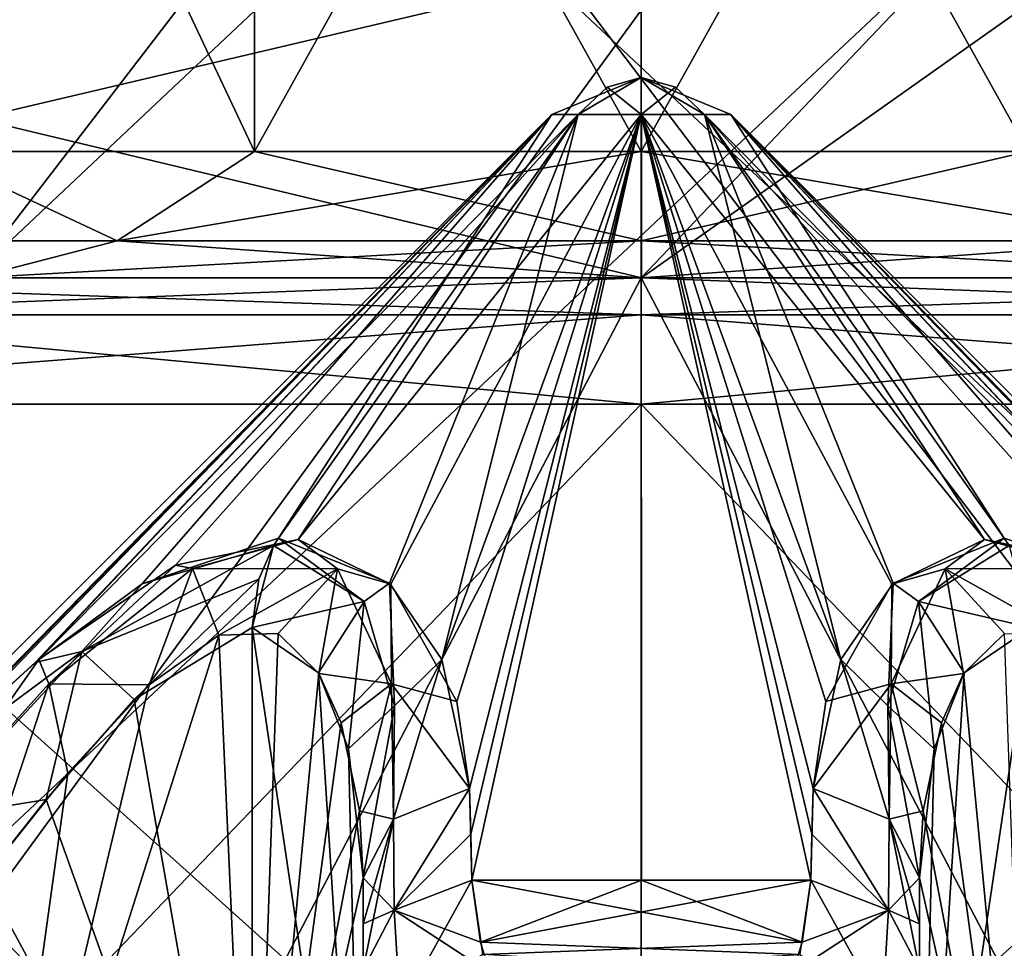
# Model space of a CAD drawing. Header units: millimetres. Extents: x -18.9 to 18.9, y -8.8 to 39.
# Tile 49 of 256: x 9 to 10.5, y -6.1 to -4.6. Entities that reach past the tile are written whole.
import ezdxf

# ---------------------------------------------------------------- set-up
doc = ezdxf.new("R2010")
doc.units = ezdxf.units.MM
doc.header["$LTSCALE"] = 65.185185
for name, color, linetype in [('1', 7, 'CONTINUOUS'), ('1229', 7, 'CONTINUOUS'), ('1230', 7, 'CONTINUOUS'), ('1233', 7, 'CONTINUOUS'), ('1236', 7, 'CONTINUOUS'), ('1237', 7, 'CONTINUOUS'), ('1240', 7, 'CONTINUOUS'), ('1242', 7, 'CONTINUOUS'), ('1265', 7, 'CONTINUOUS'), ('1266', 7, 'CONTINUOUS'), ('1267', 7, 'CONTINUOUS'), ('1268', 7, 'CONTINUOUS'), ('15', 7, 'CONTINUOUS'), ('1849', 7, 'CONTINUOUS'), ('1853', 7, 'CONTINUOUS'), ('1854', 7, 'CONTINUOUS'), ('1855', 7, 'CONTINUOUS'), ('1857', 7, 'CONTINUOUS'), ('1934', 7, 'CONTINUOUS'), ('1936', 7, 'CONTINUOUS'), ('1937', 7, 'CONTINUOUS'), ('1938', 7, 'CONTINUOUS'), ('1939', 7, 'CONTINUOUS'), ('1940', 7, 'CONTINUOUS'), ('1977', 7, 'CONTINUOUS'), ('1978', 7, 'CONTINUOUS'), ('1979', 7, 'CONTINUOUS'), ('1980', 7, 'CONTINUOUS'), ('1981', 7, 'CONTINUOUS'), ('1983', 7, 'CONTINUOUS'), ('1987', 7, 'CONTINUOUS'), ('1988', 7, 'CONTINUOUS'), ('1989', 7, 'CONTINUOUS'), ('1990', 7, 'CONTINUOUS'), ('1991', 7, 'CONTINUOUS'), ('1992', 7, 'CONTINUOUS'), ('1993', 7, 'CONTINUOUS'), ('1998', 7, 'CONTINUOUS'), ('1999', 7, 'CONTINUOUS'), ('2000', 7, 'CONTINUOUS'), ('2001', 7, 'CONTINUOUS'), ('2002', 7, 'CONTINUOUS'), ('2003', 7, 'CONTINUOUS'), ('2004', 7, 'CONTINUOUS')]:
    doc.layers.add(name, color=color, linetype=linetype)

msp = doc.modelspace()

# ---------------------------------------------------------------- linework, layer by layer
at = {"layer": '1', "color": 7, "linetype": 'Continuous'}
for points in [[(5.9019, -3.5, 16.3685), (8.6992, -6.3, 15.0691), (10.7441, -3.5, 13.6867), (5.9019, -3.5, 16.3685)], [(8.6992, -6.3, 15.0691), (11.1841, -6.3, 13.3292), (10.7441, -3.5, 13.6867), (8.6992, -6.3, 15.0691)]]:
    msp.add_3dface(points, dxfattribs=at)
at = {"layer": '1229', "color": 7, "linetype": 'Continuous'}
for points in [[(8.8272, -3.7, 9.4876), (9.3463, -3.7, 9.8344), (8.8272, -4.8, 9.4876), (8.8272, -3.7, 9.4876)], [(8.8272, -4.8, 9.4876), (9.3463, -3.7, 9.8344), (9.3463, -4.8, 9.8344), (8.8272, -4.8, 9.4876)], [(9.3463, -3.7, 6.878), (8.8272, -3.7, 7.2249), (9.3463, -4.8, 6.878), (9.3463, -3.7, 6.878)], [(9.3463, -4.8, 6.878), (8.8272, -3.7, 7.2249), (8.8272, -4.8, 7.2249), (9.3463, -4.8, 6.878)], [(9.3463, -3.7, 9.8344), (9.9586, -3.7, 9.9562), (9.3463, -4.8, 9.8344), (9.3463, -3.7, 9.8344)], [(9.3463, -4.8, 9.8344), (9.9586, -3.7, 9.9562), (9.9586, -4.8, 9.9562), (9.3463, -4.8, 9.8344)], [(9.9586, -3.7, 6.7562), (9.3463, -3.7, 6.878), (9.9586, -4.8, 6.7562), (9.9586, -3.7, 6.7562)], [(9.9586, -4.8, 6.7562), (9.3463, -3.7, 6.878), (9.3463, -4.8, 6.878), (9.9586, -4.8, 6.7562)]]:
    msp.add_3dface(points, dxfattribs=at)
at = {"layer": '1230', "color": 7, "linetype": 'Continuous'}
for points in [[(9.9586, -4.8, 9.9562), (9.9586, -3.7, 9.9562), (10.5709, -3.7, 9.8344), (9.9586, -4.8, 9.9562)], [(9.9586, -3.7, 6.7562), (9.9586, -4.8, 6.7562), (10.5709, -4.8, 6.878), (9.9586, -3.7, 6.7562)], [(10.5709, -3.7, 6.878), (9.9586, -3.7, 6.7562), (10.5709, -4.8, 6.878), (10.5709, -3.7, 6.878)], [(9.9586, -4.8, 9.9562), (10.5709, -3.7, 9.8344), (10.5709, -4.8, 9.8344), (9.9586, -4.8, 9.9562)]]:
    msp.add_3dface(points, dxfattribs=at)
at = {"layer": '1233', "color": 7, "linetype": 'Continuous'}
for points in [[(8.2568, -5, 6.0083), (9.9586, -5, 5.4562), (11.6604, -5, 6.0083), (8.2568, -5, 6.0083)], [(8.2568, -5, 6.0083), (11.6604, -5, 6.0083), (9.9586, -5, 6.5562), (8.2568, -5, 6.0083)], [(8.9031, -5, 6.8984), (8.2568, -5, 6.0083), (9.9586, -5, 6.5562), (8.9031, -5, 6.8984)], [(9.9586, -5, 11.2562), (8.2568, -5, 10.7042), (11.6604, -5, 10.7042), (9.9586, -5, 11.2562)], [(11.6604, -5, 10.7042), (8.2568, -5, 10.7042), (9.9586, -5, 10.1562), (11.6604, -5, 10.7042)], [(9.9586, -5, 10.1562), (8.2568, -5, 10.7042), (8.9029, -5, 9.814), (9.9586, -5, 10.1562)], [(11.6604, -5, 10.7042), (9.9586, -5, 10.1562), (11.0141, -5, 9.8141), (11.6604, -5, 10.7042)], [(9.9586, -5, 6.5562), (11.6604, -5, 6.0083), (11.0142, -5, 6.8985), (9.9586, -5, 6.5562)]]:
    msp.add_3dface(points, dxfattribs=at)
at = {"layer": '1236', "color": 7, "linetype": 'Continuous'}
for points in [[(8.1364, -7.1, 5.8483), (9.9586, -7.1, 5.2562), (8.1364, -5.2, 5.8483), (8.1364, -7.1, 5.8483)], [(8.1364, -5.2, 5.8483), (9.9586, -7.1, 5.2562), (9.9586, -5.2, 5.2562), (8.1364, -5.2, 5.8483)], [(9.9586, -7.1, 11.4562), (8.1364, -7.1, 10.8642), (9.9586, -5.2, 11.4562), (9.9586, -7.1, 11.4562)], [(9.9586, -5.2, 11.4562), (8.1364, -7.1, 10.8642), (8.1364, -5.2, 10.8642), (9.9586, -5.2, 11.4562)]]:
    msp.add_3dface(points, dxfattribs=at)
at = {"layer": '1237', "color": 7, "linetype": 'Continuous'}
for points in [[(9.9586, -5.2, 5.2562), (9.9586, -7.1, 5.2562), (11.7807, -7.1, 5.8483), (9.9586, -5.2, 5.2562)], [(9.9586, -7.1, 11.4562), (9.9586, -5.2, 11.4562), (11.7807, -5.2, 10.8642), (9.9586, -7.1, 11.4562)], [(11.7807, -7.1, 10.8642), (9.9586, -7.1, 11.4562), (11.7807, -5.2, 10.8642), (11.7807, -7.1, 10.8642)], [(9.9586, -5.2, 5.2562), (11.7807, -7.1, 5.8483), (11.7807, -5.2, 5.8483), (9.9586, -5.2, 5.2562)]]:
    msp.add_3dface(points, dxfattribs=at)
at = {"layer": '1240', "color": 7, "linetype": 'Continuous'}
for points in [[(7.65, -7.1, -4.275), (12.55, -7.1, -4.275), (7.65, -2.5, -4.275), (7.65, -7.1, -4.275)], [(7.65, -2.5, -4.275), (12.55, -7.1, -4.275), (12.55, -2.5, -4.275), (7.65, -2.5, -4.275)]]:
    msp.add_3dface(points, dxfattribs=at)
at = {"layer": '1242', "color": 7, "linetype": 'Continuous'}
for points in [[(12.55, -7.1, -2.075), (7.65, -7.1, -2.075), (12.55, -2.5, -2.075), (12.55, -7.1, -2.075)], [(12.55, -2.5, -2.075), (7.65, -7.1, -2.075), (7.65, -2.5, -2.075), (12.55, -2.5, -2.075)]]:
    msp.add_3dface(points, dxfattribs=at)
at = {"layer": '1265', "color": 7, "linetype": 'Continuous'}
for points in [[(10.5709, -4.8, 6.878), (9.9586, -4.8, 6.7562), (10.7879, -4.9414, 6.9199), (10.5709, -4.8, 6.878)], [(9.9586, -4.8, 6.7562), (9.9586, -4.9414, 6.6977), (10.7879, -4.9414, 6.9199), (9.9586, -4.8, 6.7562)], [(9.9586, -4.8, 9.9562), (10.5709, -4.8, 9.8344), (9.9586, -4.9414, 10.0148), (9.9586, -4.8, 9.9562)], [(9.9586, -4.9414, 10.0148), (10.5709, -4.8, 9.8344), (10.7879, -4.9414, 9.7926), (9.9586, -4.9414, 10.0148)], [(11.0141, -5, 9.8141), (9.9586, -5, 10.1562), (10.7879, -4.9414, 9.7926), (11.0141, -5, 9.8141)], [(9.9586, -5, 10.1562), (9.9586, -4.9414, 10.0148), (10.7879, -4.9414, 9.7926), (9.9586, -5, 10.1562)], [(9.9586, -5, 6.5562), (11.0142, -5, 6.8985), (9.9586, -4.9414, 6.6977), (9.9586, -5, 6.5562)], [(9.9586, -4.9414, 6.6977), (11.0142, -5, 6.8985), (10.7879, -4.9414, 6.9199), (9.9586, -4.9414, 6.6977)]]:
    msp.add_3dface(points, dxfattribs=at)
at = {"layer": '1266', "color": 7, "linetype": 'Continuous'}
for points in [[(9.1293, -4.9414, 6.9199), (8.8272, -4.8, 7.2249), (8.5222, -4.9414, 7.5269), (9.1293, -4.9414, 6.9199)], [(8.5222, -4.9414, 9.1855), (8.8272, -4.8, 9.4876), (9.1293, -4.9414, 9.7926), (8.5222, -4.9414, 9.1855)], [(9.3463, -4.8, 6.878), (8.8272, -4.8, 7.2249), (9.1293, -4.9414, 6.9199), (9.3463, -4.8, 6.878)], [(8.8272, -4.8, 9.4876), (9.3463, -4.8, 9.8344), (9.1293, -4.9414, 9.7926), (8.8272, -4.8, 9.4876)], [(9.9586, -4.9414, 6.6977), (9.3463, -4.8, 6.878), (9.1293, -4.9414, 6.9199), (9.9586, -4.9414, 6.6977)], [(9.3463, -4.8, 9.8344), (9.9586, -4.8, 9.9562), (9.1293, -4.9414, 9.7926), (9.3463, -4.8, 9.8344)], [(9.1293, -4.9414, 9.7926), (9.9586, -4.8, 9.9562), (9.9586, -4.9414, 10.0148), (9.1293, -4.9414, 9.7926)], [(9.9586, -4.8, 6.7562), (9.3463, -4.8, 6.878), (9.9586, -4.9414, 6.6977), (9.9586, -4.8, 6.7562)], [(8.9029, -5, 9.814), (8.5222, -4.9414, 9.1855), (9.1293, -4.9414, 9.7926), (8.9029, -5, 9.814)], [(8.9031, -5, 6.8984), (9.1293, -4.9414, 6.9199), (8.5222, -4.9414, 7.5269), (8.9031, -5, 6.8984)], [(9.9586, -5, 10.1562), (8.9029, -5, 9.814), (9.9586, -4.9414, 10.0148), (9.9586, -5, 10.1562)], [(8.9029, -5, 9.814), (9.1293, -4.9414, 9.7926), (9.9586, -4.9414, 10.0148), (8.9029, -5, 9.814)], [(8.9031, -5, 6.8984), (9.9586, -5, 6.5562), (9.1293, -4.9414, 6.9199), (8.9031, -5, 6.8984)], [(9.9586, -5, 6.5562), (9.9586, -4.9414, 6.6977), (9.1293, -4.9414, 6.9199), (9.9586, -5, 6.5562)]]:
    msp.add_3dface(points, dxfattribs=at)
at = {"layer": '1267', "color": 7, "linetype": 'Continuous'}
for points in [[(11.6604, -5, 6.0083), (9.9586, -5, 5.4562), (11.4793, -5.0586, 5.7223), (11.6604, -5, 6.0083)], [(9.9586, -5, 5.4562), (9.9586, -5.0586, 5.3148), (11.4793, -5.0586, 5.7223), (9.9586, -5, 5.4562)], [(9.9586, -5, 11.2562), (11.6604, -5, 10.7042), (9.9586, -5.0586, 11.3977), (9.9586, -5, 11.2562)], [(9.9586, -5.0586, 11.3977), (11.6604, -5, 10.7042), (11.4793, -5.0586, 10.9902), (9.9586, -5.0586, 11.3977)], [(11.7807, -5.2, 10.8642), (9.9586, -5.2, 11.4562), (11.4793, -5.0586, 10.9902), (11.7807, -5.2, 10.8642)], [(9.9586, -5.2, 11.4562), (9.9586, -5.0586, 11.3977), (11.4793, -5.0586, 10.9902), (9.9586, -5.2, 11.4562)], [(9.9586, -5.2, 5.2562), (11.7807, -5.2, 5.8483), (9.9586, -5.0586, 5.3148), (9.9586, -5.2, 5.2562)], [(9.9586, -5.0586, 5.3148), (11.7807, -5.2, 5.8483), (11.4793, -5.0586, 5.7223), (9.9586, -5.0586, 5.3148)]]:
    msp.add_3dface(points, dxfattribs=at)
at = {"layer": '1268', "color": 7, "linetype": 'Continuous'}
for points in [[(9.9586, -5, 5.4562), (8.2568, -5, 6.0083), (9.9586, -5.0586, 5.3148), (9.9586, -5, 5.4562)], [(9.9586, -5.0586, 5.3148), (8.2568, -5, 6.0083), (8.4379, -5.0586, 5.7223), (9.9586, -5.0586, 5.3148)], [(8.2568, -5, 10.7042), (9.9586, -5, 11.2562), (8.4379, -5.0586, 10.9902), (8.2568, -5, 10.7042)], [(8.4379, -5.0586, 10.9902), (9.9586, -5, 11.2562), (9.9586, -5.0586, 11.3977), (8.4379, -5.0586, 10.9902)], [(9.9586, -5.2, 11.4562), (8.1364, -5.2, 10.8642), (9.9586, -5.0586, 11.3977), (9.9586, -5.2, 11.4562)], [(8.1364, -5.2, 10.8642), (8.4379, -5.0586, 10.9902), (9.9586, -5.0586, 11.3977), (8.1364, -5.2, 10.8642)], [(8.1364, -5.2, 5.8483), (9.9586, -5.2, 5.2562), (8.4379, -5.0586, 5.7223), (8.1364, -5.2, 5.8483)], [(9.9586, -5.2, 5.2562), (9.9586, -5.0586, 5.3148), (8.4379, -5.0586, 5.7223), (9.9586, -5.2, 5.2562)]]:
    msp.add_3dface(points, dxfattribs=at)
at = {"layer": '15', "color": 7, "linetype": 'Continuous'}
for points in [[(6.4071, -3.5, -16.1774), (9.0598, -3.5, -14.8553), (8.6992, -6.3, -15.0691), (6.4071, -3.5, -16.1774)], [(8.6992, -6.3, -15.0691), (9.0598, -3.5, -14.8553), (11.1841, -6.3, -13.3292), (8.6992, -6.3, -15.0691)], [(9.0598, -3.5, -14.8553), (11.4495, -3.5, -13.1023), (11.1841, -6.3, -13.3292), (9.0598, -3.5, -14.8553)]]:
    msp.add_3dface(points, dxfattribs=at)
at = {"layer": '1849', "color": 7, "linetype": 'Continuous'}
for points in [[(9.1309, -6.5859, 5.9178), (8.3911, -6.5859, 6.3132), (8.1948, -5, 5.9296), (9.1309, -6.5859, 5.9178)], [(9.9586, -5, 5.3562), (9.1309, -6.5859, 5.9178), (8.1948, -5, 5.9296), (9.9586, -5, 5.3562)], [(9.9586, -5, 11.3562), (8.1948, -5, 10.7829), (9.9586, -6.5859, 10.9313), (9.9586, -5, 11.3562)], [(9.9586, -6.5859, 10.9313), (8.1948, -5, 10.7829), (9.1309, -6.5859, 10.7947), (9.9586, -6.5859, 10.9313)], [(9.1309, -6.5859, 10.7947), (8.1948, -5, 10.7829), (8.3911, -6.5859, 10.3992), (9.1309, -6.5859, 10.7947)], [(9.9586, -6.5859, 5.7812), (9.1309, -6.5859, 5.9178), (9.9586, -5, 5.3562), (9.9586, -6.5859, 5.7812)]]:
    msp.add_3dface(points, dxfattribs=at)
at = {"layer": '1853', "color": 7, "linetype": 'Continuous'}
for points in [[(8.4874, -4, 8.6489), (8.9061, -4.7476, 9.425), (9.0066, -4, 9.5155), (8.4874, -4, 8.6489)], [(9.6659, -4, 6.8851), (8.8979, -5, 7.2956), (8.7996, -4, 7.404), (9.6659, -4, 6.8851)], [(9.9586, -5, 6.8562), (8.8979, -5, 7.2956), (9.9586, -4, 6.8562), (9.9586, -5, 6.8562)], [(9.9586, -4, 6.8562), (8.8979, -5, 7.2956), (9.6659, -4, 6.8851), (9.9586, -4, 6.8562)], [(8.9061, -4.7476, 9.425), (9.9586, -4.5, 9.8562), (9.0066, -4, 9.5155), (8.9061, -4.7476, 9.425)]]:
    msp.add_3dface(points, dxfattribs=at)
at = {"layer": '1854', "color": 7, "linetype": 'Continuous'}
for points in [[(9.9586, -5, 5.3562), (8.1948, -5, 5.9296), (9.9586, -5, 6.8562), (9.9586, -5, 5.3562)], [(8.1948, -5, 5.9296), (8.8979, -5, 7.2956), (9.9586, -5, 6.8562), (8.1948, -5, 5.9296)], [(8.1948, -5, 10.7829), (9.9586, -5, 11.3562), (8.898, -5, 9.4169), (8.1948, -5, 10.7829)], [(8.898, -5, 9.4169), (9.9586, -5, 11.3562), (9.959, -5, 9.8561), (8.898, -5, 9.4169)], [(9.9586, -5, 5.3562), (9.9586, -5, 6.8562), (11.0188, -5, 7.2952), (9.9586, -5, 5.3562)], [(11.7223, -5, 5.9296), (9.9586, -5, 5.3562), (11.0188, -5, 7.2952), (11.7223, -5, 5.9296)], [(9.9586, -5, 11.3562), (11.7223, -5, 10.7829), (9.959, -5, 9.8561), (9.9586, -5, 11.3562)], [(9.959, -5, 9.8561), (11.7223, -5, 10.7829), (11.0196, -5, 9.4164), (9.959, -5, 9.8561)]]:
    msp.add_3dface(points, dxfattribs=at)
at = {"layer": '1855', "color": 7, "linetype": 'Continuous'}
for points in [[(9.9586, -6.5859, 5.7812), (9.9586, -5, 5.3562), (11.7223, -5, 5.9296), (9.9586, -6.5859, 5.7812)], [(10.7863, -6.5859, 5.9178), (9.9586, -6.5859, 5.7812), (11.7223, -5, 5.9296), (10.7863, -6.5859, 5.9178)], [(9.9586, -5, 11.3562), (9.9586, -6.5859, 10.9313), (10.7863, -6.5859, 10.7947), (9.9586, -5, 11.3562)], [(9.9586, -5, 11.3562), (10.7863, -6.5859, 10.7947), (11.7223, -5, 10.7829), (9.9586, -5, 11.3562)]]:
    msp.add_3dface(points, dxfattribs=at)
at = {"layer": '1857', "color": 7, "linetype": 'Continuous'}
for points in [[(9.9586, -5, 6.8562), (9.9586, -4, 6.8562), (10.9105, -4, 7.197), (9.9586, -5, 6.8562)], [(11.0188, -5, 7.2952), (9.9586, -5, 6.8562), (10.9105, -4, 7.197), (11.0188, -5, 7.2952)], [(11.017, -4.2507, 9.4191), (9.9586, -4.5, 9.8562), (9.959, -5, 9.8561), (11.017, -4.2507, 9.4191)], [(11.017, -4.2507, 9.4191), (9.959, -5, 9.8561), (11.0196, -5, 9.4164), (11.017, -4.2507, 9.4191)], [(9.9586, -4.5, 9.8562), (8.9061, -4.7476, 9.425), (9.959, -5, 9.8561), (9.9586, -4.5, 9.8562)], [(8.9061, -4.7476, 9.425), (8.898, -5, 9.4169), (9.959, -5, 9.8561), (8.9061, -4.7476, 9.425)]]:
    msp.add_3dface(points, dxfattribs=at)
at = {"layer": '1934', "color": 7, "linetype": 'Continuous'}
for points in [[(10.3986, -5.9502, 7.3162), (10.3986, -6.0226, 7.2421), (10.3986, -6.7369, 7.3162), (10.3986, -5.9502, 7.3162)], [(10.3986, -5.9502, 9.3962), (10.3986, -6.7369, 9.3962), (10.3986, -6.7369, 10.0722), (10.3986, -5.9502, 9.3962)], [(10.3986, -6.0226, 9.4704), (10.3986, -5.9502, 9.3962), (10.3986, -6.7369, 10.0722), (10.3986, -6.0226, 9.4704)], [(10.3986, -6.0226, 7.2421), (10.3986, -6.095, 7.1681), (10.3986, -6.7369, 7.3162), (10.3986, -6.0226, 7.2421)], [(10.3986, -6.095, 9.5444), (10.3986, -6.0226, 9.4704), (10.3986, -6.7369, 10.0722), (10.3986, -6.095, 9.5444)]]:
    msp.add_3dface(points, dxfattribs=at)
at = {"layer": '1936', "color": 7, "linetype": 'Continuous'}
for points in [[(9.5186, -5.9502, 9.3962), (9.5186, -6.0226, 9.4704), (9.5186, -6.7369, 9.3962), (9.5186, -5.9502, 9.3962)], [(9.5186, -5.9502, 7.3162), (9.5186, -6.7369, 7.3162), (9.5186, -6.7369, 6.6402), (9.5186, -5.9502, 7.3162)], [(9.5186, -6.0226, 7.2421), (9.5186, -5.9502, 7.3162), (9.5186, -6.7369, 6.6402), (9.5186, -6.0226, 7.2421)], [(9.5186, -6.0226, 9.4704), (9.5186, -6.095, 9.5444), (9.5186, -6.7369, 9.3962), (9.5186, -6.0226, 9.4704)], [(9.5186, -6.095, 7.1681), (9.5186, -6.0226, 7.2421), (9.5186, -6.7369, 6.6402), (9.5186, -6.095, 7.1681)]]:
    msp.add_3dface(points, dxfattribs=at)
at = {"layer": '1937', "color": 7, "linetype": 'Continuous'}
for points in [[(10.4685, -5.6266, 7.5974), (10.5744, -6.7369, 7.7404), (10.533, -5.5631, 7.6947), (10.4685, -5.6266, 7.5974)], [(10.4337, -5.7048, 7.5184), (10.5744, -6.7369, 7.7404), (10.4685, -5.6266, 7.5974), (10.4337, -5.7048, 7.5184)], [(10.4044, -5.8439, 7.3998), (10.5744, -6.7369, 7.7404), (10.4337, -5.7048, 7.5184), (10.4044, -5.8439, 7.3998)], [(10.3986, -5.9502, 7.3162), (10.5744, -6.7369, 7.7404), (10.4044, -5.8439, 7.3998), (10.3986, -5.9502, 7.3162)], [(10.3986, -5.9502, 7.3162), (10.3986, -6.7369, 7.3162), (10.5744, -6.7369, 7.7404), (10.3986, -5.9502, 7.3162)]]:
    msp.add_3dface(points, dxfattribs=at)
at = {"layer": '1938', "color": 7, "linetype": 'Continuous'}
for points in [[(9.3428, -5.5536, 7.7405), (9.1562, -5.6677, 7.8672), (9.3427, -6.7369, 7.7404), (9.3428, -5.5536, 7.7405)], [(9.5186, -6.7369, 7.3162), (9.3428, -5.5536, 7.7405), (9.3427, -6.7369, 7.7404), (9.5186, -6.7369, 7.3162)], [(9.3428, -5.5536, 7.7405), (9.5186, -6.7369, 7.3162), (9.4476, -5.6252, 7.5993), (9.3428, -5.5536, 7.7405)], [(9.4476, -5.6252, 7.5993), (9.5186, -6.7369, 7.3162), (9.4953, -5.7457, 7.4819), (9.4476, -5.6252, 7.5993)], [(9.1562, -5.6677, 7.8672), (9.0168, -5.8259, 7.9081), (9.3427, -6.7369, 7.7404), (9.1562, -5.6677, 7.8672)], [(9.5186, -6.7369, 7.3162), (9.5186, -5.9502, 7.3162), (9.4953, -5.7457, 7.4819), (9.5186, -6.7369, 7.3162)], [(9.0168, -5.8259, 7.9081), (8.9186, -5.9502, 7.9162), (9.3427, -6.7369, 7.7404), (9.0168, -5.8259, 7.9081)], [(8.9186, -5.9502, 7.9162), (8.9186, -6.7369, 7.9162), (9.3427, -6.7369, 7.7404), (8.9186, -5.9502, 7.9162)]]:
    msp.add_3dface(points, dxfattribs=at)
at = {"layer": '1939', "color": 7, "linetype": 'Continuous'}
for points in [[(10.5743, -5.5536, 8.972), (10.3986, -6.7369, 9.3962), (10.4695, -5.6252, 9.1132), (10.5743, -5.5536, 8.972)], [(10.3986, -6.7369, 9.3962), (10.5743, -5.5536, 8.972), (10.5744, -6.7369, 8.9721), (10.3986, -6.7369, 9.3962)], [(10.4695, -5.6252, 9.1132), (10.3986, -6.7369, 9.3962), (10.4219, -5.7457, 9.2306), (10.4695, -5.6252, 9.1132)], [(10.3986, -6.7369, 9.3962), (10.3986, -5.9502, 9.3962), (10.4219, -5.7457, 9.2306), (10.3986, -6.7369, 9.3962)]]:
    msp.add_3dface(points, dxfattribs=at)
at = {"layer": '1940', "color": 7, "linetype": 'Continuous'}
for points in [[(9.3427, -6.7369, 8.9721), (8.9186, -6.7369, 8.7962), (9.2901, -5.5657, 8.9251), (9.3427, -6.7369, 8.9721)], [(9.2901, -5.5657, 8.9251), (8.9186, -6.7369, 8.7962), (9.1801, -5.6447, 8.8562), (9.2901, -5.5657, 8.9251)], [(9.3841, -5.5631, 9.0178), (9.3427, -6.7369, 8.9721), (9.2901, -5.5657, 8.9251), (9.3841, -5.5631, 9.0178)], [(9.4486, -5.6266, 9.1151), (9.3427, -6.7369, 8.9721), (9.3841, -5.5631, 9.0178), (9.4486, -5.6266, 9.1151)], [(9.4835, -5.7048, 9.194), (9.3427, -6.7369, 8.9721), (9.4486, -5.6266, 9.1151), (9.4835, -5.7048, 9.194)], [(9.1801, -5.6447, 8.8562), (8.9186, -6.7369, 8.7962), (9.0511, -5.7843, 8.811), (9.1801, -5.6447, 8.8562)], [(9.5127, -5.8439, 9.3127), (9.3427, -6.7369, 8.9721), (9.4835, -5.7048, 9.194), (9.5127, -5.8439, 9.3127)], [(8.9186, -6.7369, 8.7962), (8.9186, -5.9502, 8.7962), (9.0511, -5.7843, 8.811), (8.9186, -6.7369, 8.7962)], [(9.5186, -5.9502, 9.3962), (9.3427, -6.7369, 8.9721), (9.5127, -5.8439, 9.3127), (9.5186, -5.9502, 9.3962)], [(9.5186, -5.9502, 9.3962), (9.5186, -6.7369, 9.3962), (9.3427, -6.7369, 8.9721), (9.5186, -5.9502, 9.3962)]]:
    msp.add_3dface(points, dxfattribs=at)
at = {"layer": '1977', "color": 7, "linetype": 'Continuous'}
for points in [[(9.8586, -4.7414, 8.2562), (9.9586, -4.6828, 8.3562), (9.8172, -4.7414, 8.3562), (9.8586, -4.7414, 8.2562)], [(9.8172, -4.7414, 8.3562), (9.9586, -4.6828, 8.3562), (9.8586, -4.7414, 8.4562), (9.8172, -4.7414, 8.3562)], [(9.9045, -4.6981, 8.3021), (9.9586, -4.6828, 8.3562), (9.8586, -4.7414, 8.2562), (9.9045, -4.6981, 8.3021)], [(9.8586, -4.7414, 8.4562), (9.9586, -4.6828, 8.3562), (9.9586, -4.7414, 8.4977), (9.8586, -4.7414, 8.4562)], [(9.9586, -4.7414, 8.4977), (9.9586, -4.6828, 8.3562), (10.0127, -4.6981, 8.4104), (9.9586, -4.7414, 8.4977)], [(10.0586, -4.7414, 8.4562), (9.9586, -4.7414, 8.4977), (10.0127, -4.6981, 8.4104), (10.0586, -4.7414, 8.4562)]]:
    msp.add_3dface(points, dxfattribs=at)
at = {"layer": '1978', "color": 7, "linetype": 'Continuous'}
for points in [[(8.6318, -5.9536, 8.0882), (9.8172, -4.7414, 8.3562), (8.605, -5.9536, 8.3562), (8.6318, -5.9536, 8.0882)], [(8.605, -5.9536, 8.3562), (9.8172, -4.7414, 8.3562), (8.6318, -5.9536, 8.6242), (8.605, -5.9536, 8.3562)], [(8.7062, -5.8811, 8.0865), (9.8172, -4.7414, 8.3562), (8.6318, -5.9536, 8.0882), (8.7062, -5.8811, 8.0865)], [(8.6318, -5.9536, 8.6242), (9.8172, -4.7414, 8.3562), (8.7062, -5.8811, 8.626), (8.6318, -5.9536, 8.6242)], [(8.7808, -5.8088, 8.0844), (9.8172, -4.7414, 8.3562), (8.7062, -5.8811, 8.0865), (8.7808, -5.8088, 8.0844)], [(8.7062, -5.8811, 8.626), (9.8172, -4.7414, 8.3562), (8.7808, -5.8088, 8.628), (8.7062, -5.8811, 8.626)], [(8.9994, -5.6091, 8.0428), (9.8172, -4.7414, 8.3562), (8.7808, -5.8088, 8.0844), (8.9994, -5.6091, 8.0428)], [(8.7808, -5.8088, 8.628), (9.8172, -4.7414, 8.3562), (9.0051, -5.6044, 8.6719), (8.7808, -5.8088, 8.628)], [(9.1689, -5.4843, 7.9584), (9.8172, -4.7414, 8.3562), (8.9994, -5.6091, 8.0428), (9.1689, -5.4843, 7.9584)], [(9.8172, -4.7414, 8.3562), (9.8586, -4.7414, 8.4562), (9.0051, -5.6044, 8.6719), (9.8172, -4.7414, 8.3562)], [(9.0051, -5.6044, 8.6719), (9.8586, -4.7414, 8.4562), (9.2217, -5.4552, 8.7902), (9.0051, -5.6044, 8.6719)], [(9.3843, -5.4122, 7.7819), (9.8172, -4.7414, 8.3562), (9.1689, -5.4843, 7.9584), (9.3843, -5.4122, 7.7819)], [(9.2217, -5.4552, 8.7902), (9.8586, -4.7414, 8.4562), (9.4155, -5.4144, 8.9631), (9.2217, -5.4552, 8.7902)], [(9.8586, -4.7414, 8.2562), (9.8172, -4.7414, 8.3562), (9.3843, -5.4122, 7.7819), (9.8586, -4.7414, 8.2562)], [(9.8586, -4.7414, 8.4562), (9.9586, -4.7414, 8.4977), (9.4155, -5.4144, 8.9631), (9.8586, -4.7414, 8.4562)], [(9.4155, -5.4144, 8.9631), (9.9586, -4.7414, 8.4977), (9.562, -5.4852, 9.1476), (9.4155, -5.4144, 8.9631)], [(9.562, -5.4852, 9.1476), (9.9586, -4.7414, 8.4977), (9.6666, -5.6709, 9.3865), (9.562, -5.4852, 9.1476)], [(9.6666, -5.6709, 9.3865), (9.9586, -4.7414, 8.4977), (9.6868, -5.8088, 9.534), (9.6666, -5.6709, 9.3865)], [(9.6868, -5.8088, 9.534), (9.9586, -4.7414, 8.4977), (9.6888, -5.8811, 9.6086), (9.6868, -5.8088, 9.534)], [(9.6888, -5.8811, 9.6086), (9.9586, -4.7414, 8.4977), (9.6906, -5.9536, 9.683), (9.6888, -5.8811, 9.6086)], [(9.6906, -5.9536, 9.683), (9.9586, -4.7414, 8.4977), (9.9583, -5.9536, 9.7098), (9.6906, -5.9536, 9.683)], [(9.9583, -5.9536, 9.7098), (9.9586, -4.7414, 8.4977), (10.2266, -5.9536, 9.683), (9.9583, -5.9536, 9.7098)], [(9.9586, -4.7414, 8.4977), (10.0586, -4.7414, 8.4562), (10.2741, -5.6043, 9.3096), (9.9586, -4.7414, 8.4977)], [(10.2304, -5.8088, 9.534), (9.9586, -4.7414, 8.4977), (10.2741, -5.6043, 9.3096), (10.2304, -5.8088, 9.534)], [(9.9586, -4.7414, 8.4977), (10.2304, -5.8088, 9.534), (10.2284, -5.8811, 9.6086), (9.9586, -4.7414, 8.4977)], [(10.2266, -5.9536, 9.683), (9.9586, -4.7414, 8.4977), (10.2284, -5.8811, 9.6086), (10.2266, -5.9536, 9.683)], [(10.2741, -5.6043, 9.3096), (10.0586, -4.7414, 8.4562), (10.3569, -5.4837, 9.1451), (10.2741, -5.6043, 9.3096)], [(10.3569, -5.4837, 9.1451), (10.0586, -4.7414, 8.4562), (10.5329, -5.4122, 8.9306), (10.3569, -5.4837, 9.1451)]]:
    msp.add_3dface(points, dxfattribs=at)
at = {"layer": '1979', "color": 7, "linetype": 'Continuous'}
for points in [[(9.9586, -4.6828, 8.3562), (9.9045, -4.6981, 8.3021), (9.9586, -4.7414, 8.2148), (9.9586, -4.6828, 8.3562)], [(9.9586, -4.6828, 8.3562), (10.0586, -4.7414, 8.4562), (10.0127, -4.6981, 8.4104), (9.9586, -4.6828, 8.3562)], [(10.0586, -4.7414, 8.4562), (9.9586, -4.6828, 8.3562), (10.1, -4.7414, 8.3562), (10.0586, -4.7414, 8.4562)], [(10.1, -4.7414, 8.3562), (9.9586, -4.6828, 8.3562), (10.0586, -4.7414, 8.2562), (10.1, -4.7414, 8.3562)], [(10.0586, -4.7414, 8.2562), (9.9586, -4.6828, 8.3562), (9.9586, -4.7414, 8.2148), (10.0586, -4.7414, 8.2562)], [(9.9045, -4.6981, 8.3021), (9.8586, -4.7414, 8.2562), (9.9586, -4.7414, 8.2148), (9.9045, -4.6981, 8.3021)]]:
    msp.add_3dface(points, dxfattribs=at)
at = {"layer": '1980', "color": 7, "linetype": 'Continuous'}
for points in [[(9.8586, -4.7414, 8.2562), (9.3843, -5.4122, 7.7819), (9.5602, -5.4837, 7.5674), (9.8586, -4.7414, 8.2562)], [(9.6431, -5.6043, 7.4028), (9.8586, -4.7414, 8.2562), (9.5602, -5.4837, 7.5674), (9.6431, -5.6043, 7.4028)], [(9.9586, -4.7414, 8.2148), (9.8586, -4.7414, 8.2562), (9.6431, -5.6043, 7.4028), (9.9586, -4.7414, 8.2148)], [(9.6868, -5.8088, 7.1784), (9.9586, -4.7414, 8.2148), (9.6431, -5.6043, 7.4028), (9.6868, -5.8088, 7.1784)], [(9.6888, -5.8811, 7.1038), (9.9586, -4.7414, 8.2148), (9.6868, -5.8088, 7.1784), (9.6888, -5.8811, 7.1038)], [(9.6906, -5.9536, 7.0295), (9.9586, -4.7414, 8.2148), (9.6888, -5.8811, 7.1038), (9.6906, -5.9536, 7.0295)], [(9.9589, -5.9536, 7.0027), (9.9586, -4.7414, 8.2148), (9.6906, -5.9536, 7.0295), (9.9589, -5.9536, 7.0027)], [(10.0586, -4.7414, 8.2562), (9.9586, -4.7414, 8.2148), (10.5017, -5.4144, 7.7493), (10.0586, -4.7414, 8.2562)], [(10.5017, -5.4144, 7.7493), (9.9586, -4.7414, 8.2148), (10.3552, -5.4852, 7.5648), (10.5017, -5.4144, 7.7493)], [(10.3552, -5.4852, 7.5648), (9.9586, -4.7414, 8.2148), (10.2505, -5.6709, 7.3259), (10.3552, -5.4852, 7.5648)], [(10.2505, -5.6709, 7.3259), (9.9586, -4.7414, 8.2148), (10.2304, -5.8088, 7.1784), (10.2505, -5.6709, 7.3259)], [(10.2304, -5.8088, 7.1784), (9.9586, -4.7414, 8.2148), (10.2284, -5.8811, 7.1038), (10.2304, -5.8088, 7.1784)], [(10.2284, -5.8811, 7.1038), (9.9586, -4.7414, 8.2148), (10.2266, -5.9536, 7.0295), (10.2284, -5.8811, 7.1038)], [(10.2266, -5.9536, 7.0295), (9.9586, -4.7414, 8.2148), (9.9589, -5.9536, 7.0027), (10.2266, -5.9536, 7.0295)], [(10.5329, -5.4122, 8.9306), (10.0586, -4.7414, 8.4562), (10.1, -4.7414, 8.3562), (10.5329, -5.4122, 8.9306)], [(10.1, -4.7414, 8.3562), (10.0586, -4.7414, 8.2562), (10.912, -5.6044, 8.0406), (10.1, -4.7414, 8.3562)], [(10.912, -5.6044, 8.0406), (10.0586, -4.7414, 8.2562), (10.6955, -5.4552, 7.9222), (10.912, -5.6044, 8.0406)], [(10.6955, -5.4552, 7.9222), (10.0586, -4.7414, 8.2562), (10.5017, -5.4144, 7.7493), (10.6955, -5.4552, 7.9222)], [(10.5329, -5.4122, 8.9306), (10.1, -4.7414, 8.3562), (10.7483, -5.4843, 8.7541), (10.5329, -5.4122, 8.9306)], [(11.1364, -5.8088, 8.628), (10.1, -4.7414, 8.3562), (11.211, -5.8811, 8.626), (11.1364, -5.8088, 8.628)], [(10.1, -4.7414, 8.3562), (11.1364, -5.8088, 8.628), (10.9178, -5.6091, 8.6697), (10.1, -4.7414, 8.3562)], [(11.211, -5.8811, 8.626), (10.1, -4.7414, 8.3562), (11.2853, -5.9536, 8.6242), (11.211, -5.8811, 8.626)], [(11.2853, -5.9536, 8.6242), (10.1, -4.7414, 8.3562), (11.3121, -5.9536, 8.3562), (11.2853, -5.9536, 8.6242)], [(11.3121, -5.9536, 8.3562), (10.1, -4.7414, 8.3562), (11.2853, -5.9536, 8.0882), (11.3121, -5.9536, 8.3562)], [(11.2853, -5.9536, 8.0882), (10.1, -4.7414, 8.3562), (11.211, -5.8811, 8.0865), (11.2853, -5.9536, 8.0882)], [(11.211, -5.8811, 8.0865), (10.1, -4.7414, 8.3562), (11.1364, -5.8088, 8.0844), (11.211, -5.8811, 8.0865)], [(11.1364, -5.8088, 8.0844), (10.1, -4.7414, 8.3562), (10.912, -5.6044, 8.0406), (11.1364, -5.8088, 8.0844)], [(10.7483, -5.4843, 8.7541), (10.1, -4.7414, 8.3562), (10.9178, -5.6091, 8.6697), (10.7483, -5.4843, 8.7541)]]:
    msp.add_3dface(points, dxfattribs=at)
at = {"layer": '1981', "color": 7, "linetype": 'Continuous'}
for points in [[(9.6906, -5.9536, 9.683), (9.9583, -5.9536, 9.7098), (10.2132, -6.0517, 9.8271), (9.6906, -5.9536, 9.683)], [(9.6906, -5.9536, 9.683), (10.2132, -6.0517, 9.8271), (9.7077, -6.0714, 9.8762), (9.6906, -5.9536, 9.683)], [(9.9583, -5.9536, 9.7098), (10.2266, -5.9536, 9.683), (10.2132, -6.0517, 9.8271), (9.9583, -5.9536, 9.7098)], [(10.2132, -6.0517, 9.8271), (10.1986, -6.1, 10.0464), (9.7077, -6.0714, 9.8762), (10.2132, -6.0517, 9.8271)]]:
    msp.add_3dface(points, dxfattribs=at)
at = {"layer": '1983', "color": 7, "linetype": 'Continuous'}
for points in [[(9.9589, -5.9536, 7.0027), (9.6906, -5.9536, 7.0295), (9.704, -6.0517, 6.8854), (9.9589, -5.9536, 7.0027)], [(10.2266, -5.9536, 7.0295), (9.9589, -5.9536, 7.0027), (9.704, -6.0517, 6.8854), (10.2266, -5.9536, 7.0295)], [(10.2266, -5.9536, 7.0295), (9.704, -6.0517, 6.8854), (10.2094, -6.0714, 6.8363), (10.2266, -5.9536, 7.0295)], [(9.704, -6.0517, 6.8854), (9.7186, -6.1, 6.6661), (10.2094, -6.0714, 6.8363), (9.704, -6.0517, 6.8854)]]:
    msp.add_3dface(points, dxfattribs=at)
at = {"layer": '1987', "color": 7, "linetype": 'Continuous'}
msp.add_3dface([(10.5329, -5.4122, 8.9306), (10.7483, -5.4843, 8.7541), (10.5406, -5.4239, 8.9382), (10.5329, -5.4122, 8.9306)], dxfattribs=at)
at = {"layer": '1988', "color": 7, "linetype": 'Continuous'}
for points in [[(10.3569, -5.4837, 9.1451), (10.5329, -5.4122, 8.9306), (10.397, -5.5127, 9.1476), (10.3569, -5.4837, 9.1451)], [(10.5329, -5.4122, 8.9306), (10.5406, -5.4239, 8.9382), (10.397, -5.5127, 9.1476), (10.5329, -5.4122, 8.9306)], [(10.5406, -5.4239, 8.9382), (10.5743, -5.5536, 8.972), (10.397, -5.5127, 9.1476), (10.5406, -5.4239, 8.9382)], [(10.2741, -5.6043, 9.3096), (10.3569, -5.4837, 9.1451), (10.3489, -5.6775, 9.3276), (10.2741, -5.6043, 9.3096)], [(10.3489, -5.6775, 9.3276), (10.3569, -5.4837, 9.1451), (10.397, -5.5127, 9.1476), (10.3489, -5.6775, 9.3276)], [(10.4219, -5.7457, 9.2306), (10.3489, -5.6775, 9.3276), (10.397, -5.5127, 9.1476), (10.4219, -5.7457, 9.2306)], [(10.5743, -5.5536, 8.972), (10.4695, -5.6252, 9.1132), (10.397, -5.5127, 9.1476), (10.5743, -5.5536, 8.972)], [(10.4695, -5.6252, 9.1132), (10.4219, -5.7457, 9.2306), (10.397, -5.5127, 9.1476), (10.4695, -5.6252, 9.1132)], [(10.2304, -5.8088, 9.534), (10.2741, -5.6043, 9.3096), (10.3508, -5.8573, 9.4867), (10.2304, -5.8088, 9.534)], [(10.3508, -5.8573, 9.4867), (10.2741, -5.6043, 9.3096), (10.3489, -5.6775, 9.3276), (10.3508, -5.8573, 9.4867)], [(10.4219, -5.7457, 9.2306), (10.3986, -5.9502, 9.3962), (10.3489, -5.6775, 9.3276), (10.4219, -5.7457, 9.2306)], [(10.3986, -5.9502, 9.3962), (10.3508, -5.8573, 9.4867), (10.3489, -5.6775, 9.3276), (10.3986, -5.9502, 9.3962)]]:
    msp.add_3dface(points, dxfattribs=at)
at = {"layer": '1989', "color": 7, "linetype": 'Continuous'}
for points in [[(10.2304, -5.8088, 9.534), (10.2266, -5.9536, 9.683), (10.2284, -5.8811, 9.6086), (10.2304, -5.8088, 9.534)], [(10.2266, -5.9536, 9.683), (10.2304, -5.8088, 9.534), (10.3496, -6.0013, 9.6362), (10.2266, -5.9536, 9.683)], [(10.2304, -5.8088, 9.534), (10.3508, -5.8573, 9.4867), (10.3496, -6.0013, 9.6362), (10.2304, -5.8088, 9.534)], [(10.3508, -5.8573, 9.4867), (10.3986, -5.9502, 9.3962), (10.3496, -6.0013, 9.6362), (10.3508, -5.8573, 9.4867)], [(10.3986, -5.9502, 9.3962), (10.3986, -6.0226, 9.4704), (10.3496, -6.0013, 9.6362), (10.3986, -5.9502, 9.3962)], [(10.3986, -6.0226, 9.4704), (10.3986, -6.095, 9.5444), (10.3496, -6.0013, 9.6362), (10.3986, -6.0226, 9.4704)]]:
    msp.add_3dface(points, dxfattribs=at)
at = {"layer": '1990', "color": 7, "linetype": 'Continuous'}
for points in [[(10.2132, -6.0517, 9.8271), (10.2266, -5.9536, 9.683), (10.3496, -6.0013, 9.6362), (10.2132, -6.0517, 9.8271)], [(10.1986, -6.1, 10.0464), (10.2132, -6.0517, 9.8271), (10.3496, -6.0013, 9.6362), (10.1986, -6.1, 10.0464)], [(10.34, -6.1586, 10.0464), (10.1986, -6.1, 10.0464), (10.3496, -6.0013, 9.6362), (10.34, -6.1586, 10.0464)], [(10.3986, -6.095, 9.5444), (10.34, -6.1586, 10.0464), (10.3496, -6.0013, 9.6362), (10.3986, -6.095, 9.5444)]]:
    msp.add_3dface(points, dxfattribs=at)
at = {"layer": '1991', "color": 7, "linetype": 'Continuous'}
for points in [[(9.6906, -5.9536, 9.683), (9.5772, -6.1586, 10.0464), (9.5676, -6.0013, 9.6362), (9.6906, -5.9536, 9.683)], [(9.6906, -5.9536, 9.683), (9.7077, -6.0714, 9.8762), (9.5772, -6.1586, 10.0464), (9.6906, -5.9536, 9.683)], [(9.5772, -6.1586, 10.0464), (9.5186, -6.095, 9.5444), (9.5676, -6.0013, 9.6362), (9.5772, -6.1586, 10.0464)]]:
    msp.add_3dface(points, dxfattribs=at)
at = {"layer": '1992', "color": 7, "linetype": 'Continuous'}
for points in [[(9.6868, -5.8088, 9.534), (9.5676, -6.0013, 9.6362), (9.5663, -5.8573, 9.4867), (9.6868, -5.8088, 9.534)], [(9.6868, -5.8088, 9.534), (9.6888, -5.8811, 9.6086), (9.5676, -6.0013, 9.6362), (9.6868, -5.8088, 9.534)], [(9.5186, -6.095, 9.5444), (9.5186, -6.0226, 9.4704), (9.5663, -5.8573, 9.4867), (9.5186, -6.095, 9.5444)], [(9.5676, -6.0013, 9.6362), (9.5186, -6.095, 9.5444), (9.5663, -5.8573, 9.4867), (9.5676, -6.0013, 9.6362)], [(9.5186, -6.0226, 9.4704), (9.5186, -5.9502, 9.3962), (9.5663, -5.8573, 9.4867), (9.5186, -6.0226, 9.4704)], [(9.6888, -5.8811, 9.6086), (9.6906, -5.9536, 9.683), (9.5676, -6.0013, 9.6362), (9.6888, -5.8811, 9.6086)]]:
    msp.add_3dface(points, dxfattribs=at)
at = {"layer": '1993', "color": 7, "linetype": 'Continuous'}
for points in [[(9.2217, -5.4552, 8.7902), (9.4155, -5.4144, 8.9631), (9.2486, -5.4605, 8.837), (9.2217, -5.4552, 8.7902)], [(9.2486, -5.4605, 8.837), (9.4155, -5.4144, 8.9631), (9.478, -5.4606, 9.0664), (9.2486, -5.4605, 8.837)], [(9.4155, -5.4144, 8.9631), (9.562, -5.4852, 9.1476), (9.478, -5.4606, 9.0664), (9.4155, -5.4144, 8.9631)], [(9.0051, -5.6044, 8.6719), (9.2217, -5.4552, 8.7902), (9.0209, -5.6427, 8.7513), (9.0051, -5.6044, 8.6719)], [(9.0209, -5.6427, 8.7513), (9.2217, -5.4552, 8.7902), (9.2486, -5.4605, 8.837), (9.0209, -5.6427, 8.7513)], [(9.1801, -5.6447, 8.8562), (9.0209, -5.6427, 8.7513), (9.2486, -5.4605, 8.837), (9.1801, -5.6447, 8.8562)], [(9.2901, -5.5657, 8.9251), (9.1801, -5.6447, 8.8562), (9.2486, -5.4605, 8.837), (9.2901, -5.5657, 8.9251)], [(9.2901, -5.5657, 8.9251), (9.2486, -5.4605, 8.837), (9.478, -5.4606, 9.0664), (9.2901, -5.5657, 8.9251)], [(9.3841, -5.5631, 9.0178), (9.2901, -5.5657, 8.9251), (9.478, -5.4606, 9.0664), (9.3841, -5.5631, 9.0178)], [(9.4486, -5.6266, 9.1151), (9.3841, -5.5631, 9.0178), (9.478, -5.4606, 9.0664), (9.4486, -5.6266, 9.1151)], [(9.4486, -5.6266, 9.1151), (9.478, -5.4606, 9.0664), (9.5635, -5.6428, 9.294), (9.4486, -5.6266, 9.1151)], [(9.478, -5.4606, 9.0664), (9.562, -5.4852, 9.1476), (9.5635, -5.6428, 9.294), (9.478, -5.4606, 9.0664)], [(9.562, -5.4852, 9.1476), (9.6666, -5.6709, 9.3865), (9.5635, -5.6428, 9.294), (9.562, -5.4852, 9.1476)], [(8.7808, -5.8088, 8.628), (9.0051, -5.6044, 8.6719), (8.8281, -5.8573, 8.7485), (8.7808, -5.8088, 8.628)], [(8.8281, -5.8573, 8.7485), (9.0051, -5.6044, 8.6719), (9.0209, -5.6427, 8.7513), (8.8281, -5.8573, 8.7485)], [(9.4835, -5.7048, 9.194), (9.4486, -5.6266, 9.1151), (9.5635, -5.6428, 9.294), (9.4835, -5.7048, 9.194)], [(8.9186, -5.9502, 8.7962), (8.8281, -5.8573, 8.7485), (9.0209, -5.6427, 8.7513), (8.9186, -5.9502, 8.7962)], [(9.0511, -5.7843, 8.811), (8.9186, -5.9502, 8.7962), (9.0209, -5.6427, 8.7513), (9.0511, -5.7843, 8.811)], [(9.1801, -5.6447, 8.8562), (9.0511, -5.7843, 8.811), (9.0209, -5.6427, 8.7513), (9.1801, -5.6447, 8.8562)], [(9.5127, -5.8439, 9.3127), (9.4835, -5.7048, 9.194), (9.5635, -5.6428, 9.294), (9.5127, -5.8439, 9.3127)], [(9.5663, -5.8573, 9.4867), (9.5127, -5.8439, 9.3127), (9.5635, -5.6428, 9.294), (9.5663, -5.8573, 9.4867)], [(9.6666, -5.6709, 9.3865), (9.6868, -5.8088, 9.534), (9.5635, -5.6428, 9.294), (9.6666, -5.6709, 9.3865)], [(9.6868, -5.8088, 9.534), (9.5663, -5.8573, 9.4867), (9.5635, -5.6428, 9.294), (9.6868, -5.8088, 9.534)], [(9.5186, -5.9502, 9.3962), (9.5127, -5.8439, 9.3127), (9.5663, -5.8573, 9.4867), (9.5186, -5.9502, 9.3962)]]:
    msp.add_3dface(points, dxfattribs=at)
at = {"layer": '1998', "color": 7, "linetype": 'Continuous'}
for points in [[(9.3843, -5.4122, 7.7819), (9.1689, -5.4843, 7.9584), (9.3766, -5.4239, 7.7743), (9.3843, -5.4122, 7.7819)], [(9.3766, -5.4239, 7.7743), (9.1689, -5.4843, 7.9584), (9.0734, -5.5918, 7.95), (9.3766, -5.4239, 7.7743)], [(9.3766, -5.4239, 7.7743), (9.0734, -5.5918, 7.95), (9.3536, -5.4771, 7.7513), (9.3766, -5.4239, 7.7743)], [(9.0734, -5.5918, 7.95), (9.1562, -5.6677, 7.8672), (9.3536, -5.4771, 7.7513), (9.0734, -5.5918, 7.95)], [(9.1562, -5.6677, 7.8672), (9.3428, -5.5536, 7.7405), (9.3536, -5.4771, 7.7513), (9.1562, -5.6677, 7.8672)], [(9.1689, -5.4843, 7.9584), (8.9994, -5.6091, 8.0428), (9.0734, -5.5918, 7.95), (9.1689, -5.4843, 7.9584)], [(8.9994, -5.6091, 8.0428), (8.7808, -5.8088, 8.0844), (9.0734, -5.5918, 7.95), (8.9994, -5.6091, 8.0428)], [(8.7808, -5.8088, 8.0844), (8.8281, -5.8573, 7.964), (9.0734, -5.5918, 7.95), (8.7808, -5.8088, 8.0844)], [(8.8281, -5.8573, 7.964), (9.0168, -5.8259, 7.9081), (9.0734, -5.5918, 7.95), (8.8281, -5.8573, 7.964)], [(9.0168, -5.8259, 7.9081), (9.1562, -5.6677, 7.8672), (9.0734, -5.5918, 7.95), (9.0168, -5.8259, 7.9081)], [(8.9186, -5.9502, 7.9162), (9.0168, -5.8259, 7.9081), (8.8281, -5.8573, 7.964), (8.9186, -5.9502, 7.9162)]]:
    msp.add_3dface(points, dxfattribs=at)
at = {"layer": '1999', "color": 7, "linetype": 'Continuous'}
for points in [[(9.3843, -5.4122, 7.7819), (9.3766, -5.4239, 7.7743), (9.5202, -5.5127, 7.5648), (9.3843, -5.4122, 7.7819)], [(9.5602, -5.4837, 7.5674), (9.3843, -5.4122, 7.7819), (9.5202, -5.5127, 7.5648), (9.5602, -5.4837, 7.5674)], [(9.3428, -5.5536, 7.7405), (9.3766, -5.4239, 7.7743), (9.3536, -5.4771, 7.7513), (9.3428, -5.5536, 7.7405)], [(9.3766, -5.4239, 7.7743), (9.3428, -5.5536, 7.7405), (9.5202, -5.5127, 7.5648), (9.3766, -5.4239, 7.7743)], [(9.5682, -5.6775, 7.3848), (9.5602, -5.4837, 7.5674), (9.5202, -5.5127, 7.5648), (9.5682, -5.6775, 7.3848)], [(9.6431, -5.6043, 7.4028), (9.5602, -5.4837, 7.5674), (9.5682, -5.6775, 7.3848), (9.6431, -5.6043, 7.4028)], [(9.3428, -5.5536, 7.7405), (9.4476, -5.6252, 7.5993), (9.5202, -5.5127, 7.5648), (9.3428, -5.5536, 7.7405)], [(9.4476, -5.6252, 7.5993), (9.4953, -5.7457, 7.4819), (9.5202, -5.5127, 7.5648), (9.4476, -5.6252, 7.5993)], [(9.4953, -5.7457, 7.4819), (9.5682, -5.6775, 7.3848), (9.5202, -5.5127, 7.5648), (9.4953, -5.7457, 7.4819)], [(9.6868, -5.8088, 7.1784), (9.6431, -5.6043, 7.4028), (9.5663, -5.8573, 7.2257), (9.6868, -5.8088, 7.1784)], [(9.5663, -5.8573, 7.2257), (9.6431, -5.6043, 7.4028), (9.5682, -5.6775, 7.3848), (9.5663, -5.8573, 7.2257)], [(9.4953, -5.7457, 7.4819), (9.5186, -5.9502, 7.3162), (9.5682, -5.6775, 7.3848), (9.4953, -5.7457, 7.4819)], [(9.5186, -5.9502, 7.3162), (9.5663, -5.8573, 7.2257), (9.5682, -5.6775, 7.3848), (9.5186, -5.9502, 7.3162)]]:
    msp.add_3dface(points, dxfattribs=at)
at = {"layer": '2000', "color": 7, "linetype": 'Continuous'}
for points in [[(9.6868, -5.8088, 7.1784), (9.5663, -5.8573, 7.2257), (9.5676, -6.0013, 7.0763), (9.6868, -5.8088, 7.1784)], [(9.6906, -5.9536, 7.0295), (9.6868, -5.8088, 7.1784), (9.5676, -6.0013, 7.0763), (9.6906, -5.9536, 7.0295)], [(9.6906, -5.9536, 7.0295), (9.6888, -5.8811, 7.1038), (9.6868, -5.8088, 7.1784), (9.6906, -5.9536, 7.0295)], [(9.5663, -5.8573, 7.2257), (9.5186, -5.9502, 7.3162), (9.5676, -6.0013, 7.0763), (9.5663, -5.8573, 7.2257)], [(9.5186, -5.9502, 7.3162), (9.5186, -6.0226, 7.2421), (9.5676, -6.0013, 7.0763), (9.5186, -5.9502, 7.3162)], [(9.5186, -6.0226, 7.2421), (9.5186, -6.095, 7.1681), (9.5676, -6.0013, 7.0763), (9.5186, -6.0226, 7.2421)]]:
    msp.add_3dface(points, dxfattribs=at)
at = {"layer": '2001', "color": 7, "linetype": 'Continuous'}
for points in [[(9.704, -6.0517, 6.8854), (9.6906, -5.9536, 7.0295), (9.5676, -6.0013, 7.0763), (9.704, -6.0517, 6.8854)], [(9.5186, -6.095, 7.1681), (9.5772, -6.1586, 6.6661), (9.5676, -6.0013, 7.0763), (9.5186, -6.095, 7.1681)], [(9.7186, -6.1, 6.6661), (9.704, -6.0517, 6.8854), (9.5676, -6.0013, 7.0763), (9.7186, -6.1, 6.6661)], [(9.5772, -6.1586, 6.6661), (9.7186, -6.1, 6.6661), (9.5676, -6.0013, 7.0763), (9.5772, -6.1586, 6.6661)]]:
    msp.add_3dface(points, dxfattribs=at)
at = {"layer": '2002', "color": 7, "linetype": 'Continuous'}
for points in [[(10.2266, -5.9536, 7.0295), (10.2094, -6.0714, 6.8363), (10.34, -6.1586, 6.6661), (10.2266, -5.9536, 7.0295)], [(10.2266, -5.9536, 7.0295), (10.34, -6.1586, 6.6661), (10.3496, -6.0013, 7.0763), (10.2266, -5.9536, 7.0295)], [(10.34, -6.1586, 6.6661), (10.3986, -6.095, 7.1681), (10.3496, -6.0013, 7.0763), (10.34, -6.1586, 6.6661)]]:
    msp.add_3dface(points, dxfattribs=at)
at = {"layer": '2003', "color": 7, "linetype": 'Continuous'}
for points in [[(10.2304, -5.8088, 7.1784), (10.2284, -5.8811, 7.1038), (10.3496, -6.0013, 7.0763), (10.2304, -5.8088, 7.1784)], [(10.2304, -5.8088, 7.1784), (10.3496, -6.0013, 7.0763), (10.3508, -5.8573, 7.2257), (10.2304, -5.8088, 7.1784)], [(10.3496, -6.0013, 7.0763), (10.3986, -6.095, 7.1681), (10.3508, -5.8573, 7.2257), (10.3496, -6.0013, 7.0763)], [(10.3986, -6.095, 7.1681), (10.3986, -6.0226, 7.2421), (10.3508, -5.8573, 7.2257), (10.3986, -6.095, 7.1681)], [(10.3986, -6.0226, 7.2421), (10.3986, -5.9502, 7.3162), (10.3508, -5.8573, 7.2257), (10.3986, -6.0226, 7.2421)], [(10.2284, -5.8811, 7.1038), (10.2266, -5.9536, 7.0295), (10.3496, -6.0013, 7.0763), (10.2284, -5.8811, 7.1038)]]:
    msp.add_3dface(points, dxfattribs=at)
at = {"layer": '2004', "color": 7, "linetype": 'Continuous'}
for points in [[(10.5017, -5.4144, 7.7493), (10.3552, -5.4852, 7.5648), (10.4392, -5.4606, 7.646), (10.5017, -5.4144, 7.7493)], [(10.6685, -5.4605, 7.8755), (10.5017, -5.4144, 7.7493), (10.4392, -5.4606, 7.646), (10.6685, -5.4605, 7.8755)], [(10.6955, -5.4552, 7.9222), (10.5017, -5.4144, 7.7493), (10.6685, -5.4605, 7.8755), (10.6955, -5.4552, 7.9222)], [(10.4392, -5.4606, 7.646), (10.3552, -5.4852, 7.5648), (10.3537, -5.6428, 7.4185), (10.4392, -5.4606, 7.646)], [(10.4685, -5.6266, 7.5974), (10.4392, -5.4606, 7.646), (10.3537, -5.6428, 7.4185), (10.4685, -5.6266, 7.5974)], [(10.6271, -5.5657, 7.7874), (10.6685, -5.4605, 7.8755), (10.4392, -5.4606, 7.646), (10.6271, -5.5657, 7.7874)], [(10.4685, -5.6266, 7.5974), (10.533, -5.5631, 7.6947), (10.4392, -5.4606, 7.646), (10.4685, -5.6266, 7.5974)], [(10.533, -5.5631, 7.6947), (10.6271, -5.5657, 7.7874), (10.4392, -5.4606, 7.646), (10.533, -5.5631, 7.6947)], [(10.3552, -5.4852, 7.5648), (10.2505, -5.6709, 7.3259), (10.3537, -5.6428, 7.4185), (10.3552, -5.4852, 7.5648)], [(10.4337, -5.7048, 7.5184), (10.4685, -5.6266, 7.5974), (10.3537, -5.6428, 7.4185), (10.4337, -5.7048, 7.5184)], [(10.2505, -5.6709, 7.3259), (10.2304, -5.8088, 7.1784), (10.3537, -5.6428, 7.4185), (10.2505, -5.6709, 7.3259)], [(10.2304, -5.8088, 7.1784), (10.3508, -5.8573, 7.2257), (10.3537, -5.6428, 7.4185), (10.2304, -5.8088, 7.1784)], [(10.3508, -5.8573, 7.2257), (10.4044, -5.8439, 7.3998), (10.3537, -5.6428, 7.4185), (10.3508, -5.8573, 7.2257)], [(10.4044, -5.8439, 7.3998), (10.4337, -5.7048, 7.5184), (10.3537, -5.6428, 7.4185), (10.4044, -5.8439, 7.3998)], [(10.3986, -5.9502, 7.3162), (10.4044, -5.8439, 7.3998), (10.3508, -5.8573, 7.2257), (10.3986, -5.9502, 7.3162)]]:
    msp.add_3dface(points, dxfattribs=at)

doc.saveas('drawing.dxf')
